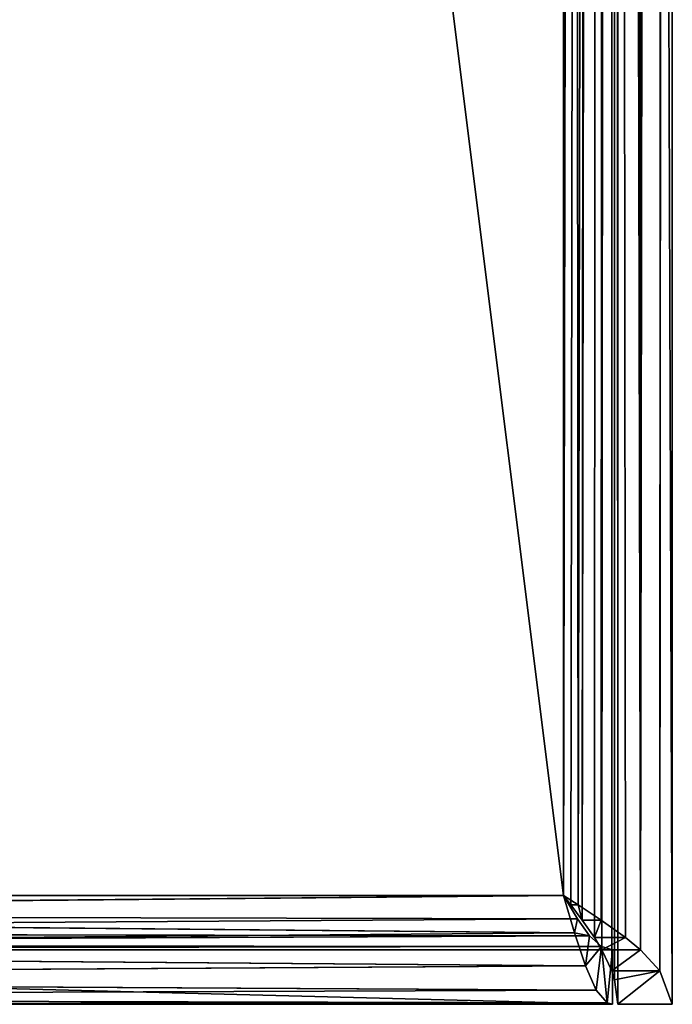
# Model space of a CAD drawing. Extents: x -0.1 to 4, y -15.1 to 44.9.
# Tile 6 of 28: x 2.8 to 4, y -0.1 to 1.7. Entities that reach past the tile are written whole.
import ezdxf

# ---------------------------------------------------------------- set-up
doc = ezdxf.new("R2010")
doc.units = 0
doc.header["$LTSCALE"] = 2.54
doc.layers.get('0').update_dxf_attribs({"color": 13, "linetype": 'CONTINUOUS'})

# ---------------------------------------------------------------- blocks, each defined once
blk = doc.blocks.new('CIRCOLO-LED-M-10811-10861_')
at = {"color": 0}
for p, q in [((3.89, 29.9, 166.751), (3.89, -0.1, 166.751)), ((3.89, 29.9, 159.851), (3.89, -0.1, 159.851)), ((3.89, 29.9, 166.751), (3.89, -0.1, 166.751)), ((3.89, 29.9, 159.851), (3.89, -0.1, 159.851)), ((3.99, 29.9, 159.851), (3.9672, -0.0386, 159.7583)), ((3.99, 29.9, 159.851), (3.9672, -0.0386, 159.7583)), ((3.99, -0.1, 166.751), (3.99, 29.9, 166.751)), ((3.99, -0.1, 166.751), (3.99, 29.9, 166.751)), ((3.99, -0.1, 159.851), (3.99, 29.9, 159.851)), ((3.99, -0.1, 159.851), (3.99, 29.9, 159.851)), ((3.8607, 0, 159.7803), (3.8789, 29.8396, 159.8053)), ((3.8607, 0, 159.7803), (3.8789, 29.8396, 159.8053)), ((3.8786, -0.0386, 159.8046), (3.8789, 29.8396, 159.8053)), ((3.8786, -0.0386, 159.8046), (3.8789, 29.8396, 159.8053)), ((3.8838, -0.055, 159.8164), (3.8789, 29.8396, 159.8053)), ((3.8838, -0.055, 159.8164), (3.8789, 29.8396, 159.8053)), ((3.89, -0.1, 159.851), (3.8789, 29.8396, 159.8053)), ((3.89, -0.1, 159.851), (3.8789, 29.8396, 159.8053)), ((3.9765, 29.8529, 159.7787), (3.9314, 0, 159.7096)), ((3.9765, 29.8529, 159.7787), (3.9314, 0, 159.7096)), ((3.9765, 29.8529, 159.7787), (3.9672, -0.0386, 159.7583)), ((3.9765, 29.8529, 159.7787), (3.9672, -0.0386, 159.7583)), ((3.9335, 29.8019, 159.7117), (3.9314, 0, 159.7096)), ((3.9335, 29.8019, 159.7117), (3.9314, 0, 159.7096)), ((3.8246, 0.055, 159.7572), (3.8607, 29.8, 159.7803)), ((3.8246, 0.055, 159.7572), (3.8607, 29.8, 159.7803)), ((3.847, 0.0228, 159.7688), (3.8607, 29.8, 159.7803)), ((3.847, 0.0228, 159.7688), (3.8607, 29.8, 159.7803)), ((3.8607, 0, 159.7803), (3.8607, 29.8, 159.7803)), ((3.8607, 0, 159.7803), (3.8607, 29.8, 159.7803)), ((3.79, 0.1, 159.751), (3.842, 29.7697, 159.7656)), ((3.79, 0.1, 159.751), (3.842, 29.7697, 159.7656)), ((3.8036, 0.0827, 159.7519), (3.842, 29.7697, 159.7656)), ((3.8036, 0.0827, 159.7519), (3.842, 29.7697, 159.7656)), ((3.8246, 0.055, 159.7572), (3.842, 29.7697, 159.7656)), ((3.8246, 0.055, 159.7572), (3.842, 29.7697, 159.7656)), ((3.8679, 29.7509, 159.6668), (3.8171, 0.0827, 159.6529)), ((3.8679, 29.7509, 159.6668), (3.8171, 0.0827, 159.6529)), ((3.8679, 29.7509, 159.6668), (3.8592, 0.055, 159.6634)), ((3.8679, 29.7509, 159.6668), (3.8592, 0.055, 159.6634)), ((3.9314, 0, 159.7096), (3.8679, 29.7509, 159.6668)), ((3.9314, 0, 159.7096), (3.8679, 29.7509, 159.6668)), ((3.904, 0.0228, 159.6867), (3.8679, 29.7509, 159.6668)), ((3.904, 0.0228, 159.6867), (3.8679, 29.7509, 159.6668)), ((3.8827, 29.7614, 159.6738), (3.9314, 0, 159.7096)), ((3.8827, 29.7614, 159.6738), (3.9314, 0, 159.7096)), ((3.79, 29.7, 159.651), (3.79, 0.1, 159.651)), ((3.79, 0.1, 159.751), (3.79, 29.7, 159.751)), ((3.79, 29.7, 159.651), (3.79, 0.1, 159.651)), ((3.79, 29.7, 159.651), (3.8171, 0.0827, 159.6529)), ((3.79, 29.7, 159.651), (3.8171, 0.0827, 159.6529)), ((3.79, 0.1, 159.751), (3.79, 29.7, 159.751)), ((0.0701, 0.066, 159.757), (3.79, 0.1, 159.751)), ((0.0701, 0.066, 159.757), (3.79, 0.1, 159.751)), ((0.0804, 0.0668, 159.6538), (3.79, 0.1, 159.651)), ((0.0804, 0.0668, 159.6538), (3.79, 0.1, 159.651)), ((3.79, 0.1, 159.651), (0.09, 0.1, 159.651)), ((0.09, 0.1, 159.751), (3.79, 0.1, 159.751)), ((3.79, 0.1, 159.651), (0.09, 0.1, 159.651)), ((0.09, 0.1, 159.751), (3.79, 0.1, 159.751)), ((3.79, 0.1, 159.651), (3.79, 0.1, 159.751)), ((3.79, 0.1, 159.751), (3.8155, 0.057, 159.7607)), ((3.8155, 0.057, 159.7607), (3.79, 0.1, 159.651)), ((3.8155, 0.057, 159.7607), (3.79, 0.1, 159.651)), ((3.8101, 0.0312, 159.6632), (3.79, 0.1, 159.651)), ((3.8101, 0.0312, 159.6632), (3.79, 0.1, 159.651)), ((3.79, 0.1, 159.751), (3.8155, 0.057, 159.7607)), ((3.79, 0.1, 159.651), (3.79, 0.1, 159.751)), ((3.79, 0.1, 159.651), (3.8036, 0.0827, 159.7519)), ((3.8036, 0.0827, 159.7519), (3.79, 0.1, 159.751)), ((3.79, 0.1, 159.651), (3.8036, 0.0827, 159.7519)), ((3.79, 0.1, 159.651), (3.8171, 0.0827, 159.6529)), ((3.79, 0.1, 159.651), (3.8171, 0.0827, 159.6529)), ((3.8036, 0.0827, 159.7519), (3.79, 0.1, 159.751)), ((3.8171, 0.0827, 159.6529), (3.8036, 0.0827, 159.7519)), ((3.8171, 0.0827, 159.6529), (3.8036, 0.0827, 159.7519)), ((3.8246, 0.055, 159.7572), (3.8036, 0.0827, 159.7519)), ((3.8246, 0.055, 159.7572), (3.8036, 0.0827, 159.7519)), ((3.8171, 0.0827, 159.6529), (3.8246, 0.055, 159.7572)), ((3.8171, 0.0827, 159.6529), (3.8246, 0.055, 159.7572)), ((3.8171, 0.0827, 159.6529), (3.8592, 0.055, 159.6634)), ((3.8171, 0.0827, 159.6529), (3.8592, 0.055, 159.6634)), ((0.0478, 0.0328, 159.7769), (3.8155, 0.057, 159.7607)), ((0.0478, 0.0328, 159.7769), (3.8155, 0.057, 159.7607)), ((0.0701, 0.066, 159.757), (3.8155, 0.057, 159.7607)), ((0.0701, 0.066, 159.757), (3.8155, 0.057, 159.7607)), ((0.0804, 0.0668, 159.6538), (3.8101, 0.0312, 159.6632)), ((0.0804, 0.0668, 159.6538), (3.8101, 0.0312, 159.6632)), ((3.8155, 0.057, 159.7607), (3.8101, 0.0312, 159.6632)), ((3.8155, 0.057, 159.7607), (3.8101, 0.0312, 159.6632)), ((3.8155, 0.057, 159.7607), (3.8378, 0.0259, 159.7838)), ((3.8155, 0.057, 159.7607), (3.8378, 0.0259, 159.7838)), ((3.8592, 0.055, 159.6634), (3.8246, 0.055, 159.7572)), ((3.8592, 0.055, 159.6634), (3.8246, 0.055, 159.7572)), ((3.847, 0.0228, 159.7688), (3.8246, 0.055, 159.7572)), ((3.847, 0.0228, 159.7688), (3.8246, 0.055, 159.7572)), ((3.8592, 0.055, 159.6634), (3.847, 0.0228, 159.7688)), ((3.8592, 0.055, 159.6634), (3.847, 0.0228, 159.7688)), ((3.8592, 0.055, 159.6634), (3.904, 0.0228, 159.6867)), ((3.8592, 0.055, 159.6634), (3.904, 0.0228, 159.6867)), ((0.0255, 0.0097, 159.808), (3.8378, 0.0259, 159.7838)), ((0.0255, 0.0097, 159.808), (3.8378, 0.0259, 159.7838)), ((0.0478, 0.0328, 159.7769), (3.8378, 0.0259, 159.7838)), ((0.0478, 0.0328, 159.7769), (3.8378, 0.0259, 159.7838)), ((0.0603, 0.001, 159.6772), (3.8101, 0.0312, 159.6632)), ((0.0603, 0.001, 159.6772), (3.8101, 0.0312, 159.6632)), ((3.8378, 0.0259, 159.7838), (3.8101, 0.0312, 159.6632)), ((3.8378, 0.0259, 159.7838), (3.8101, 0.0312, 159.6632)), ((3.8302, -0.0292, 159.6983), (3.8101, 0.0312, 159.6632)), ((3.8302, -0.0292, 159.6983), (3.8101, 0.0312, 159.6632)), ((3.8378, 0.0259, 159.7838), (3.8302, -0.0292, 159.6983)), ((3.8378, 0.0259, 159.7838), (3.8302, -0.0292, 159.6983)), ((3.8378, 0.0259, 159.7838), (3.8601, 0.006, 159.817)), ((3.8378, 0.0259, 159.7838), (3.8601, 0.006, 159.817)), ((3.904, 0.0228, 159.6867), (3.847, 0.0228, 159.7688)), ((3.904, 0.0228, 159.6867), (3.847, 0.0228, 159.7688)), ((3.8607, 0, 159.7803), (3.847, 0.0228, 159.7688)), ((3.8607, 0, 159.7803), (3.847, 0.0228, 159.7688)), ((3.904, 0.0228, 159.6867), (3.8607, 0, 159.7803)), ((3.904, 0.0228, 159.6867), (3.8607, 0, 159.7803)), ((3.904, 0.0228, 159.6867), (3.9314, 0, 159.7096)), ((3.904, 0.0228, 159.6867), (3.9314, 0, 159.7096)), ((0, 0, 159.851), (3.8601, 0.006, 159.817)), ((0, 0, 159.851), (3.8601, 0.006, 159.817)), ((0.0255, 0.0097, 159.808), (3.8601, 0.006, 159.817)), ((0.0255, 0.0097, 159.808), (3.8601, 0.006, 159.817)), ((0.0603, 0.001, 159.6772), (3.8302, -0.0292, 159.6983)), ((0.0603, 0.001, 159.6772), (3.8302, -0.0292, 159.6983)), ((3.8601, 0.006, 159.817), (3.8302, -0.0292, 159.6983)), ((3.8601, 0.006, 159.817), (3.8302, -0.0292, 159.6983)), ((3.8601, 0.006, 159.817), (3.8503, -0.0738, 159.752)), ((3.8601, 0.006, 159.817), (3.8503, -0.0738, 159.752)), ((3.8601, 0.006, 159.817), (3.8704, -0.0972, 159.8178)), ((3.8601, 0.006, 159.817), (3.8704, -0.0972, 159.8178)), ((3.8601, 0.006, 159.817), (3.88, 0, 159.851)), ((3.8601, 0.006, 159.817), (3.88, 0, 159.851)), ((0, 0, 159.851), (3.88, 0, 159.851)), ((3.88, 0, 166.751), (0, 0, 166.751)), ((0, 0, 159.851), (3.88, 0, 159.851)), ((3.88, 0, 166.751), (0, 0, 166.751)), ((3.9314, 0, 159.7096), (3.8607, 0, 159.7803)), ((3.9314, 0, 159.7096), (3.8607, 0, 159.7803)), ((3.8786, -0.0386, 159.8046), (3.8607, 0, 159.7803)), ((3.8786, -0.0386, 159.8046), (3.8607, 0, 159.7803)), ((3.88, 0, 159.851), (3.8704, -0.0972, 159.8178)), ((3.88, 0, 159.851), (3.8704, -0.0972, 159.8178)), ((3.9314, 0, 159.7096), (3.8786, -0.0386, 159.8046)), ((3.9314, 0, 159.7096), (3.8786, -0.0386, 159.8046)), ((3.88, 0, 159.851), (3.88, -0.1, 159.851)), ((3.88, -0.1, 166.751), (3.88, 0, 166.751)), ((3.88, 0, 159.851), (3.88, 0, 166.751)), ((3.88, -0.1, 166.751), (3.88, 0, 166.751)), ((3.88, 0, 159.851), (3.88, -0.1, 159.851)), ((3.88, 0, 159.851), (3.88, 0, 166.751)), ((3.9314, 0, 159.7096), (3.9672, -0.0386, 159.7583)), ((3.9314, 0, 159.7096), (3.9672, -0.0386, 159.7583)), ((0.0402, -0.0527, 159.7219), (3.8302, -0.0292, 159.6983)), ((0.0402, -0.0527, 159.7219), (3.8302, -0.0292, 159.6983)), ((3.8503, -0.0738, 159.752), (3.8302, -0.0292, 159.6983)), ((3.8503, -0.0738, 159.752), (3.8302, -0.0292, 159.6983)), ((0.0402, -0.0527, 159.7219), (3.8503, -0.0738, 159.752)), ((0.0402, -0.0527, 159.7219), (3.8503, -0.0738, 159.752)), ((3.9672, -0.0386, 159.7583), (3.8786, -0.0386, 159.8046)), ((3.9672, -0.0386, 159.7583), (3.8786, -0.0386, 159.8046)), ((3.8838, -0.055, 159.8164), (3.8786, -0.0386, 159.8046)), ((3.8838, -0.055, 159.8164), (3.8786, -0.0386, 159.8046)), ((3.9672, -0.0386, 159.7583), (3.8838, -0.055, 159.8164)), ((3.9672, -0.0386, 159.7583), (3.8838, -0.055, 159.8164)), ((3.89, -0.1, 159.851), (3.9672, -0.0386, 159.7583)), ((3.89, -0.1, 159.851), (3.9672, -0.0386, 159.7583)), ((3.9672, -0.0386, 159.7583), (3.99, -0.1, 159.851)), ((3.9672, -0.0386, 159.7583), (3.99, -0.1, 159.851)), ((3.89, -0.1, 159.851), (3.8838, -0.055, 159.8164)), ((3.89, -0.1, 159.851), (3.8838, -0.055, 159.8164)), ((0.0201, -0.0878, 159.7822), (3.8503, -0.0738, 159.752)), ((0.0201, -0.0878, 159.7822), (3.8503, -0.0738, 159.752)), ((0.0201, -0.0878, 159.7822), (3.8704, -0.0972, 159.8178)), ((0.0201, -0.0878, 159.7822), (3.8704, -0.0972, 159.8178)), ((3.8704, -0.0972, 159.8178), (3.8503, -0.0738, 159.752)), ((3.8704, -0.0972, 159.8178), (3.8503, -0.0738, 159.752)), ((0, -0.1, 159.851), (3.8704, -0.0972, 159.8178)), ((0, -0.1, 159.851), (3.8704, -0.0972, 159.8178)), ((3.88, -0.1, 159.851), (0, -0.1, 159.851)), ((0, -0.1, 166.751), (3.88, -0.1, 166.751)), ((0, -0.1, 166.751), (3.88, -0.1, 166.751)), ((3.88, -0.1, 159.851), (0, -0.1, 159.851)), ((3.88, -0.1, 159.851), (3.8704, -0.0972, 159.8178)), ((3.88, -0.1, 159.851), (3.8704, -0.0972, 159.8178)), ((3.88, -0.1, 159.851), (3.88, -0.1, 166.751)), ((3.88, -0.1, 159.851), (3.88, -0.1, 166.751)), ((3.89, -0.1, 166.751), (3.99, -0.1, 166.751)), ((3.89, -0.1, 159.851), (3.89, -0.1, 166.751)), ((3.89, -0.1, 166.751), (3.99, -0.1, 166.751)), ((3.89, -0.1, 159.851), (3.89, -0.1, 166.751)), ((3.89, -0.1, 159.851), (3.99, -0.1, 159.851)), ((3.89, -0.1, 159.851), (3.99, -0.1, 159.851)), ((3.99, -0.1, 166.751), (3.99, -0.1, 159.851)), ((3.99, -0.1, 166.751), (3.99, -0.1, 159.851))]:
    blk.add_line(p, q, dxfattribs=at)
mesh = blk.add_polyface(dxfattribs=at)
corners = [(3.89, 29.9, 159.851), (3.8789, 29.8396, 159.8053), (3.89, -0.1, 159.851)]
mesh.append_faces([[corners[k] for k in face] for face in [(0, 1, 2)]], dxfattribs={"color": 0})
mesh = blk.add_polyface(dxfattribs=at)
corners = [(3.99, -0.1, 166.751), (3.89, 29.9, 166.751), (3.89, -0.1, 166.751), (3.99, 29.9, 166.751)]
mesh.append_faces([[corners[k] for k in face] for face in [(0, 1, 2), (1, 0, 3)]], dxfattribs={"vtx0": -1, "color": 0})
mesh = blk.add_polyface(dxfattribs=at)
corners = [(3.89, 29.9, 166.751), (3.89, -0.1, 159.851), (3.89, -0.1, 166.751), (3.89, 29.9, 159.851)]
mesh.append_faces([[corners[k] for k in face] for face in [(0, 1, 2), (1, 0, 3)]], dxfattribs={"vtx0": -1, "color": 0})
mesh = blk.add_polyface(dxfattribs=at)
corners = [(3.99, 29.9, 159.851), (3.9672, -0.0386, 159.7583), (3.9765, 29.8529, 159.7787)]
mesh.append_faces([[corners[k] for k in face] for face in [(0, 1, 2)]], dxfattribs={"color": 0})
mesh = blk.add_polyface(dxfattribs=at)
corners = [(3.99, 29.9, 159.851), (3.99, -0.1, 159.851), (3.9672, -0.0386, 159.7583)]
mesh.append_faces([[corners[k] for k in face] for face in [(0, 1, 2)]], dxfattribs={"color": 0})
mesh = blk.add_polyface(dxfattribs=at)
corners = [(3.99, 29.9, 159.851), (3.99, -0.1, 166.751), (3.99, -0.1, 159.851), (3.99, 29.9, 166.751)]
mesh.append_faces([[corners[k] for k in face] for face in [(0, 1, 2), (1, 0, 3)]], dxfattribs={"vtx0": -1, "color": 0})
mesh = blk.add_polyface(dxfattribs=at)
corners = [(3.8789, 29.8396, 159.8053), (3.8607, 29.8, 159.7803), (3.8607, 0, 159.7803)]
mesh.append_faces([[corners[k] for k in face] for face in [(0, 1, 2)]], dxfattribs={"color": 0})
mesh = blk.add_polyface(dxfattribs=at)
corners = [(3.8789, 29.8396, 159.8053), (3.8607, 0, 159.7803), (3.8786, -0.0386, 159.8046)]
mesh.append_faces([[corners[k] for k in face] for face in [(0, 1, 2)]], dxfattribs={"color": 0})
mesh = blk.add_polyface(dxfattribs=at)
corners = [(3.8789, 29.8396, 159.8053), (3.8786, -0.0386, 159.8046), (3.8838, -0.055, 159.8164)]
mesh.append_faces([[corners[k] for k in face] for face in [(0, 1, 2)]], dxfattribs={"color": 0})
mesh = blk.add_polyface(dxfattribs=at)
corners = [(3.8789, 29.8396, 159.8053), (3.8838, -0.055, 159.8164), (3.89, -0.1, 159.851)]
mesh.append_faces([[corners[k] for k in face] for face in [(0, 1, 2)]], dxfattribs={"color": 0})
mesh = blk.add_polyface(dxfattribs=at)
corners = [(3.9765, 29.8529, 159.7787), (3.9314, 0, 159.7096), (3.9335, 29.8019, 159.7117)]
mesh.append_faces([[corners[k] for k in face] for face in [(0, 1, 2)]], dxfattribs={"color": 0})
mesh = blk.add_polyface(dxfattribs=at)
corners = [(3.9765, 29.8529, 159.7787), (3.9672, -0.0386, 159.7583), (3.9314, 0, 159.7096)]
mesh.append_faces([[corners[k] for k in face] for face in [(0, 1, 2)]], dxfattribs={"color": 0})
mesh = blk.add_polyface(dxfattribs=at)
corners = [(3.9335, 29.8019, 159.7117), (3.9314, 0, 159.7096), (3.8827, 29.7614, 159.6738)]
mesh.append_faces([[corners[k] for k in face] for face in [(0, 1, 2)]], dxfattribs={"color": 0})
mesh = blk.add_polyface(dxfattribs=at)
corners = [(3.8607, 29.8, 159.7803), (3.842, 29.7697, 159.7656), (3.8246, 0.055, 159.7572)]
mesh.append_faces([[corners[k] for k in face] for face in [(0, 1, 2)]], dxfattribs={"color": 0})
mesh = blk.add_polyface(dxfattribs=at)
corners = [(3.8607, 29.8, 159.7803), (3.8246, 0.055, 159.7572), (3.847, 0.0228, 159.7688)]
mesh.append_faces([[corners[k] for k in face] for face in [(0, 1, 2)]], dxfattribs={"color": 0})
mesh = blk.add_polyface(dxfattribs=at)
corners = [(3.8607, 29.8, 159.7803), (3.847, 0.0228, 159.7688), (3.8607, 0, 159.7803)]
mesh.append_faces([[corners[k] for k in face] for face in [(0, 1, 2)]], dxfattribs={"color": 0})
mesh = blk.add_polyface(dxfattribs=at)
corners = [(3.842, 29.7697, 159.7656), (3.79, 29.7, 159.751), (3.79, 0.1, 159.751)]
mesh.append_faces([[corners[k] for k in face] for face in [(0, 1, 2)]], dxfattribs={"color": 0})
mesh = blk.add_polyface(dxfattribs=at)
corners = [(3.842, 29.7697, 159.7656), (3.79, 0.1, 159.751), (3.8036, 0.0827, 159.7519)]
mesh.append_faces([[corners[k] for k in face] for face in [(0, 1, 2)]], dxfattribs={"color": 0})
mesh = blk.add_polyface(dxfattribs=at)
corners = [(3.842, 29.7697, 159.7656), (3.8036, 0.0827, 159.7519), (3.8246, 0.055, 159.7572)]
mesh.append_faces([[corners[k] for k in face] for face in [(0, 1, 2)]], dxfattribs={"color": 0})
mesh = blk.add_polyface(dxfattribs=at)
corners = [(3.8679, 29.7509, 159.6668), (3.8171, 0.0827, 159.6529), (3.79, 29.7, 159.651)]
mesh.append_faces([[corners[k] for k in face] for face in [(0, 1, 2)]], dxfattribs={"color": 0})
mesh = blk.add_polyface(dxfattribs=at)
corners = [(3.8679, 29.7509, 159.6668), (3.8592, 0.055, 159.6634), (3.8171, 0.0827, 159.6529)]
mesh.append_faces([[corners[k] for k in face] for face in [(0, 1, 2)]], dxfattribs={"color": 0})
mesh = blk.add_polyface(dxfattribs=at)
corners = [(3.904, 0.0228, 159.6867), (3.8592, 0.055, 159.6634), (3.8679, 29.7509, 159.6668)]
mesh.append_faces([[corners[k] for k in face] for face in [(0, 1, 2)]], dxfattribs={"color": 0})
mesh = blk.add_polyface(dxfattribs=at)
corners = [(3.9314, 0, 159.7096), (3.8679, 29.7509, 159.6668), (3.8827, 29.7614, 159.6738)]
mesh.append_faces([[corners[k] for k in face] for face in [(0, 1, 2)]], dxfattribs={"color": 0})
mesh = blk.add_polyface(dxfattribs=at)
corners = [(3.9314, 0, 159.7096), (3.904, 0.0228, 159.6867), (3.8679, 29.7509, 159.6668)]
mesh.append_faces([[corners[k] for k in face] for face in [(0, 1, 2)]], dxfattribs={"color": 0})
mesh = blk.add_polyface(dxfattribs=at)
corners = [(3.79, 29.7, 159.651), (0.09, 0.1, 159.651), (0.09, 29.7, 159.651), (3.79, 0.1, 159.651)]
mesh.append_faces([[corners[k] for k in face] for face in [(0, 1, 2), (1, 0, 3)]], dxfattribs={"vtx0": -1, "color": 0})
mesh = blk.add_polyface(dxfattribs=at)
corners = [(3.79, 0.1, 159.751), (0.09, 29.7, 159.751), (0.09, 0.1, 159.751), (3.79, 29.7, 159.751)]
mesh.append_faces([[corners[k] for k in face] for face in [(0, 1, 2), (1, 0, 3)]], dxfattribs={"vtx0": -1, "color": 0})
mesh = blk.add_polyface(dxfattribs=at)
corners = [(3.8171, 0.0827, 159.6529), (3.79, 0.1, 159.651), (3.79, 29.7, 159.651)]
mesh.append_faces([[corners[k] for k in face] for face in [(0, 1, 2)]], dxfattribs={"color": 0})
mesh = blk.add_polyface(dxfattribs=at)
corners = [(3.79, 0.1, 159.751), (0.09, 0.1, 159.751), (0.0701, 0.066, 159.757)]
mesh.append_faces([[corners[k] for k in face] for face in [(0, 1, 2)]], dxfattribs={"color": 0})
mesh = blk.add_polyface(dxfattribs=at)
corners = [(3.8155, 0.057, 159.7607), (3.79, 0.1, 159.751), (0.0701, 0.066, 159.757)]
mesh.append_faces([[corners[k] for k in face] for face in [(0, 1, 2)]], dxfattribs={"color": 0})
mesh = blk.add_polyface(dxfattribs=at)
corners = [(3.8101, 0.0312, 159.6632), (0.0804, 0.0668, 159.6538), (3.79, 0.1, 159.651)]
mesh.append_faces([[corners[k] for k in face] for face in [(0, 1, 2)]], dxfattribs={"color": 0})
mesh = blk.add_polyface(dxfattribs=at)
corners = [(3.79, 0.1, 159.651), (0.0804, 0.0668, 159.6538), (0.09, 0.1, 159.651)]
mesh.append_faces([[corners[k] for k in face] for face in [(0, 1, 2)]], dxfattribs={"color": 0})
mesh = blk.add_polyface(dxfattribs=at)
corners = [(3.79, 0.1, 159.751), (3.8155, 0.057, 159.7607), (3.79, 0.1, 159.651)]
mesh.append_faces([[corners[k] for k in face] for face in [(0, 1, 2)]], dxfattribs={"color": 0})
mesh = blk.add_polyface(dxfattribs=at)
corners = [(3.79, 0.1, 159.651), (3.8155, 0.057, 159.7607), (3.8101, 0.0312, 159.6632)]
mesh.append_faces([[corners[k] for k in face] for face in [(0, 1, 2)]], dxfattribs={"color": 0})
mesh = blk.add_polyface(dxfattribs=at)
corners = [(3.79, 0.1, 159.651), (3.8036, 0.0827, 159.7519), (3.79, 0.1, 159.751)]
mesh.append_faces([[corners[k] for k in face] for face in [(0, 1, 2)]], dxfattribs={"color": 0})
mesh = blk.add_polyface(dxfattribs=at)
corners = [(3.8036, 0.0827, 159.7519), (3.79, 0.1, 159.651), (3.8171, 0.0827, 159.6529)]
mesh.append_faces([[corners[k] for k in face] for face in [(0, 1, 2)]], dxfattribs={"color": 0})
mesh = blk.add_polyface(dxfattribs=at)
corners = [(3.8171, 0.0827, 159.6529), (3.8246, 0.055, 159.7572), (3.8036, 0.0827, 159.7519)]
mesh.append_faces([[corners[k] for k in face] for face in [(0, 1, 2)]], dxfattribs={"color": 0})
mesh = blk.add_polyface(dxfattribs=at)
corners = [(3.8246, 0.055, 159.7572), (3.8171, 0.0827, 159.6529), (3.8592, 0.055, 159.6634)]
mesh.append_faces([[corners[k] for k in face] for face in [(0, 1, 2)]], dxfattribs={"color": 0})
mesh = blk.add_polyface(dxfattribs=at)
corners = [(3.8155, 0.057, 159.7607), (0.0701, 0.066, 159.757), (0.0478, 0.0328, 159.7769)]
mesh.append_faces([[corners[k] for k in face] for face in [(0, 1, 2)]], dxfattribs={"color": 0})
mesh = blk.add_polyface(dxfattribs=at)
corners = [(3.8378, 0.0259, 159.7838), (3.8155, 0.057, 159.7607), (0.0478, 0.0328, 159.7769)]
mesh.append_faces([[corners[k] for k in face] for face in [(0, 1, 2)]], dxfattribs={"color": 0})
mesh = blk.add_polyface(dxfattribs=at)
corners = [(3.8101, 0.0312, 159.6632), (0.0603, 0.001, 159.6772), (0.0804, 0.0668, 159.6538)]
mesh.append_faces([[corners[k] for k in face] for face in [(0, 1, 2)]], dxfattribs={"color": 0})
mesh = blk.add_polyface(dxfattribs=at)
corners = [(3.8155, 0.057, 159.7607), (3.8378, 0.0259, 159.7838), (3.8101, 0.0312, 159.6632)]
mesh.append_faces([[corners[k] for k in face] for face in [(0, 1, 2)]], dxfattribs={"color": 0})
mesh = blk.add_polyface(dxfattribs=at)
corners = [(3.8592, 0.055, 159.6634), (3.847, 0.0228, 159.7688), (3.8246, 0.055, 159.7572)]
mesh.append_faces([[corners[k] for k in face] for face in [(0, 1, 2)]], dxfattribs={"color": 0})
mesh = blk.add_polyface(dxfattribs=at)
corners = [(3.847, 0.0228, 159.7688), (3.8592, 0.055, 159.6634), (3.904, 0.0228, 159.6867)]
mesh.append_faces([[corners[k] for k in face] for face in [(0, 1, 2)]], dxfattribs={"color": 0})
mesh = blk.add_polyface(dxfattribs=at)
corners = [(0.0255, 0.0097, 159.808), (3.8378, 0.0259, 159.7838), (0.0478, 0.0328, 159.7769)]
mesh.append_faces([[corners[k] for k in face] for face in [(0, 1, 2)]], dxfattribs={"color": 0})
mesh = blk.add_polyface(dxfattribs=at)
corners = [(3.8601, 0.006, 159.817), (3.8378, 0.0259, 159.7838), (0.0255, 0.0097, 159.808)]
mesh.append_faces([[corners[k] for k in face] for face in [(0, 1, 2)]], dxfattribs={"color": 0})
mesh = blk.add_polyface(dxfattribs=at)
corners = [(3.8302, -0.0292, 159.6983), (0.0603, 0.001, 159.6772), (3.8101, 0.0312, 159.6632)]
mesh.append_faces([[corners[k] for k in face] for face in [(0, 1, 2)]], dxfattribs={"color": 0})
mesh = blk.add_polyface(dxfattribs=at)
corners = [(3.8101, 0.0312, 159.6632), (3.8378, 0.0259, 159.7838), (3.8302, -0.0292, 159.6983)]
mesh.append_faces([[corners[k] for k in face] for face in [(0, 1, 2)]], dxfattribs={"color": 0})
mesh = blk.add_polyface(dxfattribs=at)
corners = [(3.8378, 0.0259, 159.7838), (3.8601, 0.006, 159.817), (3.8302, -0.0292, 159.6983)]
mesh.append_faces([[corners[k] for k in face] for face in [(0, 1, 2)]], dxfattribs={"color": 0})
mesh = blk.add_polyface(dxfattribs=at)
corners = [(3.904, 0.0228, 159.6867), (3.8607, 0, 159.7803), (3.847, 0.0228, 159.7688)]
mesh.append_faces([[corners[k] for k in face] for face in [(0, 1, 2)]], dxfattribs={"color": 0})
mesh = blk.add_polyface(dxfattribs=at)
corners = [(3.8607, 0, 159.7803), (3.904, 0.0228, 159.6867), (3.9314, 0, 159.7096)]
mesh.append_faces([[corners[k] for k in face] for face in [(0, 1, 2)]], dxfattribs={"color": 0})
mesh = blk.add_polyface(dxfattribs=at)
corners = [(0, 0, 159.851), (3.8601, 0.006, 159.817), (0.0255, 0.0097, 159.808)]
mesh.append_faces([[corners[k] for k in face] for face in [(0, 1, 2)]], dxfattribs={"color": 0})
mesh = blk.add_polyface(dxfattribs=at)
corners = [(3.88, 0, 159.851), (3.8601, 0.006, 159.817), (0, 0, 159.851)]
mesh.append_faces([[corners[k] for k in face] for face in [(0, 1, 2)]], dxfattribs={"color": 0})
mesh = blk.add_polyface(dxfattribs=at)
corners = [(3.8302, -0.0292, 159.6983), (0.0402, -0.0527, 159.7219), (0.0603, 0.001, 159.6772)]
mesh.append_faces([[corners[k] for k in face] for face in [(0, 1, 2)]], dxfattribs={"color": 0})
mesh = blk.add_polyface(dxfattribs=at)
corners = [(3.8601, 0.006, 159.817), (3.8503, -0.0738, 159.752), (3.8302, -0.0292, 159.6983)]
mesh.append_faces([[corners[k] for k in face] for face in [(0, 1, 2)]], dxfattribs={"color": 0})
mesh = blk.add_polyface(dxfattribs=at)
corners = [(3.8601, 0.006, 159.817), (3.8704, -0.0972, 159.8178), (3.8503, -0.0738, 159.752)]
mesh.append_faces([[corners[k] for k in face] for face in [(0, 1, 2)]], dxfattribs={"color": 0})
mesh = blk.add_polyface(dxfattribs=at)
corners = [(3.8601, 0.006, 159.817), (3.88, 0, 159.851), (3.8704, -0.0972, 159.8178)]
mesh.append_faces([[corners[k] for k in face] for face in [(0, 1, 2)]], dxfattribs={"color": 0})
mesh = blk.add_polyface(dxfattribs=at)
corners = [(3.88, -0.1, 166.751), (0, 0, 166.751), (0, -0.1, 166.751), (3.88, 0, 166.751)]
mesh.append_faces([[corners[k] for k in face] for face in [(0, 1, 2), (1, 0, 3)]], dxfattribs={"vtx0": -1, "color": 0})
mesh = blk.add_polyface(dxfattribs=at)
corners = [(0, 0, 166.751), (3.88, 0, 159.851), (0, 0, 159.851), (3.88, 0, 166.751)]
mesh.append_faces([[corners[k] for k in face] for face in [(0, 1, 2), (1, 0, 3)]], dxfattribs={"vtx0": -1, "color": 0})
mesh = blk.add_polyface(dxfattribs=at)
corners = [(3.8786, -0.0386, 159.8046), (3.8607, 0, 159.7803), (3.9314, 0, 159.7096)]
mesh.append_faces([[corners[k] for k in face] for face in [(0, 1, 2)]], dxfattribs={"color": 0})
mesh = blk.add_polyface(dxfattribs=at)
corners = [(3.88, 0, 159.851), (3.88, -0.1, 159.851), (3.8704, -0.0972, 159.8178)]
mesh.append_faces([[corners[k] for k in face] for face in [(0, 1, 2)]], dxfattribs={"color": 0})
mesh = blk.add_polyface(dxfattribs=at)
corners = [(3.8786, -0.0386, 159.8046), (3.9314, 0, 159.7096), (3.9672, -0.0386, 159.7583)]
mesh.append_faces([[corners[k] for k in face] for face in [(0, 1, 2)]], dxfattribs={"color": 0})
mesh = blk.add_polyface(dxfattribs=at)
corners = [(3.88, 0, 159.851), (3.88, -0.1, 166.751), (3.88, -0.1, 159.851), (3.88, 0, 166.751)]
mesh.append_faces([[corners[k] for k in face] for face in [(0, 1, 2), (1, 0, 3)]], dxfattribs={"vtx0": -1, "color": 0})
mesh = blk.add_polyface(dxfattribs=at)
corners = [(3.8503, -0.0738, 159.752), (0.0402, -0.0527, 159.7219), (3.8302, -0.0292, 159.6983)]
mesh.append_faces([[corners[k] for k in face] for face in [(0, 1, 2)]], dxfattribs={"color": 0})
mesh = blk.add_polyface(dxfattribs=at)
corners = [(0.0201, -0.0878, 159.7822), (0.0402, -0.0527, 159.7219), (3.8503, -0.0738, 159.752)]
mesh.append_faces([[corners[k] for k in face] for face in [(0, 1, 2)]], dxfattribs={"color": 0})
mesh = blk.add_polyface(dxfattribs=at)
corners = [(3.9672, -0.0386, 159.7583), (3.8838, -0.055, 159.8164), (3.8786, -0.0386, 159.8046)]
mesh.append_faces([[corners[k] for k in face] for face in [(0, 1, 2)]], dxfattribs={"color": 0})
mesh = blk.add_polyface(dxfattribs=at)
corners = [(3.9672, -0.0386, 159.7583), (3.89, -0.1, 159.851), (3.8838, -0.055, 159.8164)]
mesh.append_faces([[corners[k] for k in face] for face in [(0, 1, 2)]], dxfattribs={"color": 0})
mesh = blk.add_polyface(dxfattribs=at)
corners = [(3.89, -0.1, 159.851), (3.9672, -0.0386, 159.7583), (3.99, -0.1, 159.851)]
mesh.append_faces([[corners[k] for k in face] for face in [(0, 1, 2)]], dxfattribs={"color": 0})
mesh = blk.add_polyface(dxfattribs=at)
corners = [(0, -0.1, 159.851), (0.0201, -0.0878, 159.7822), (3.8704, -0.0972, 159.8178)]
mesh.append_faces([[corners[k] for k in face] for face in [(0, 1, 2)]], dxfattribs={"color": 0})
mesh = blk.add_polyface(dxfattribs=at)
corners = [(3.8704, -0.0972, 159.8178), (0.0201, -0.0878, 159.7822), (3.8503, -0.0738, 159.752)]
mesh.append_faces([[corners[k] for k in face] for face in [(0, 1, 2)]], dxfattribs={"color": 0})
mesh = blk.add_polyface(dxfattribs=at)
corners = [(0, -0.1, 159.851), (3.8704, -0.0972, 159.8178), (3.88, -0.1, 159.851)]
mesh.append_faces([[corners[k] for k in face] for face in [(0, 1, 2)]], dxfattribs={"color": 0})
mesh = blk.add_polyface(dxfattribs=at)
corners = [(3.88, -0.1, 166.751), (0, -0.1, 159.851), (3.88, -0.1, 159.851), (0, -0.1, 166.751)]
mesh.append_faces([[corners[k] for k in face] for face in [(0, 1, 2), (1, 0, 3)]], dxfattribs={"vtx0": -1, "color": 0})
mesh = blk.add_polyface(dxfattribs=at)
corners = [(3.99, -0.1, 166.751), (3.89, -0.1, 159.851), (3.99, -0.1, 159.851), (3.89, -0.1, 166.751)]
mesh.append_faces([[corners[k] for k in face] for face in [(0, 1, 2), (1, 0, 3)]], dxfattribs={"vtx0": -1, "color": 0})

msp = doc.modelspace()

# ---------------------------------------------------------------- block references
at = {"color": 250}
msp.add_blockref('CIRCOLO-LED-M-10811-10861_', (0, 0), dxfattribs=at)

doc.saveas('drawing.dxf')
